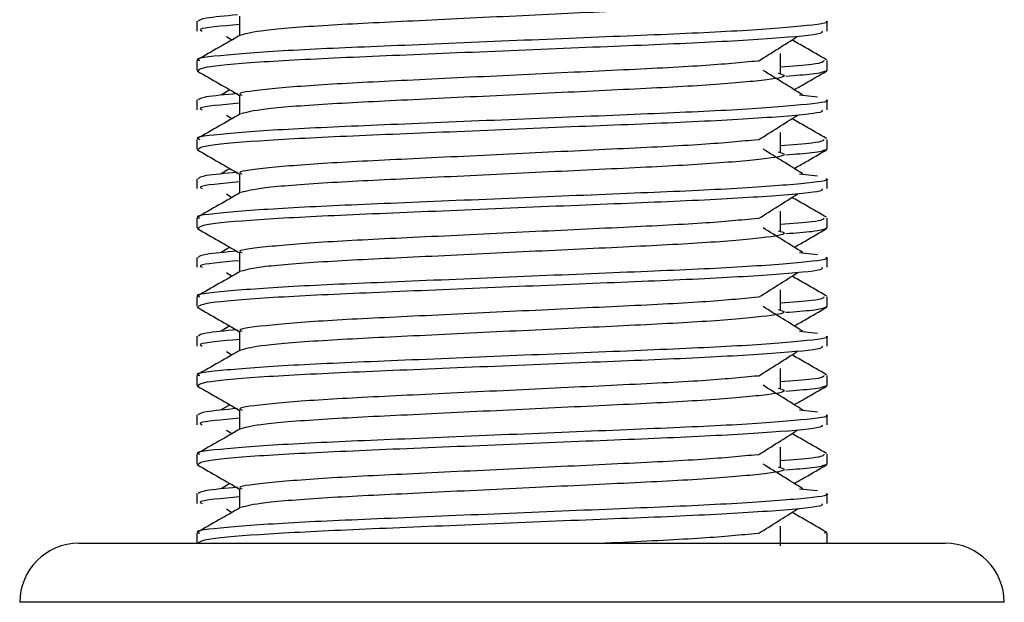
# Model space of a CAD drawing. Header units: millimetres. Extents: x 0 to 420, y 0 to 297.
# Tile 12 of 56: x 103.43 to 106.38, y 167.02 to 168.77. Entities that reach past the tile are written whole.
import ezdxf

# ---------------------------------------------------------------- set-up
doc = ezdxf.new("R2010")
doc.units = ezdxf.units.MM

msp = doc.modelspace()

# ---------------------------------------------------------------- linework, layer by layer
at = {"color": 7, "linetype": 'Continuous', "lineweight": 25}
for p, q in [((103.9624, 168.762), (103.9624, 168.7325)), ((104.0901, 168.7766), (104.0901, 168.719)), ((105.8495, 168.7325), (105.8495, 168.762)), ((104.0506, 168.7164), (104.0673, 168.7058)), ((105.7099, 168.6059), (105.7099, 168.6649)), ((103.9624, 168.6439), (103.9624, 168.6145)), ((105.8495, 168.6145), (105.8495, 168.6439)), ((103.963, 168.6133), (103.9677, 168.6122)), ((105.8454, 168.6145), (105.8489, 168.6133)), ((104.0606, 168.5566), (104.0351, 168.5408)), ((103.9624, 168.5261), (103.9624, 168.4966)), ((104.0901, 168.5407), (104.0901, 168.4831)), ((105.7673, 168.5409), (105.8205, 168.5351)), ((105.8495, 168.4966), (105.8495, 168.5261)), ((104.0506, 168.4805), (104.0673, 168.47)), ((105.7099, 168.37), (105.7099, 168.429)), ((103.9624, 168.408), (103.9624, 168.3787)), ((105.8495, 168.3787), (105.8495, 168.408)), ((103.963, 168.3774), (103.9677, 168.3763)), ((105.8454, 168.3787), (105.8489, 168.3774)), ((104.0606, 168.3207), (104.0351, 168.3049)), ((103.9624, 168.2902), (103.9624, 168.2607)), ((104.0901, 168.3048), (104.0901, 168.2472)), ((105.7673, 168.305), (105.8205, 168.2992)), ((105.8495, 168.2607), (105.8495, 168.2902)), ((104.0506, 168.2446), (104.0673, 168.2341)), ((105.7099, 168.1341), (105.7099, 168.1931)), ((103.9624, 168.1722), (103.9624, 168.1428)), ((105.8495, 168.1428), (105.8495, 168.1722)), ((103.963, 168.1415), (103.9677, 168.1404)), ((105.8454, 168.1428), (105.8489, 168.1415)), ((104.0606, 168.0848), (104.0351, 168.069)), ((103.9624, 168.0543), (103.9624, 168.0248)), ((104.0901, 168.069), (104.0901, 168.0113)), ((105.7673, 168.0691), (105.8205, 168.0634)), ((105.8495, 168.0248), (105.8495, 168.0543)), ((104.0506, 168.0087), (104.0673, 167.9982)), ((105.7099, 167.8983), (105.7099, 167.9572)), ((103.9624, 167.9363), (103.9624, 167.9069)), ((105.8495, 167.9069), (105.8495, 167.9363)), ((103.963, 167.9056), (103.9677, 167.9046)), ((105.8454, 167.9069), (105.8489, 167.9056)), ((104.0606, 167.8489), (104.0351, 167.8331)), ((103.9624, 167.8184), (103.9624, 167.7889)), ((104.0901, 167.8331), (104.0901, 167.7755)), ((105.7673, 167.8332), (105.8205, 167.8275)), ((105.8495, 167.7889), (105.8495, 167.8184)), ((104.0506, 167.7728), (104.0673, 167.7623)), ((105.7099, 167.6624), (105.7099, 167.7213)), ((103.9624, 167.7004), (103.9624, 167.671)), ((105.8495, 167.671), (105.8495, 167.7004)), ((103.963, 167.6697), (103.9677, 167.6687)), ((105.8454, 167.671), (105.8489, 167.6697)), ((104.0606, 167.613), (104.0351, 167.5973)), ((103.9624, 167.5825), (103.9624, 167.553)), ((104.0901, 167.5972), (104.0901, 167.5396)), ((105.7673, 167.5973), (105.8205, 167.5916)), ((105.8495, 167.553), (105.8495, 167.5825)), ((104.0506, 167.5369), (104.0673, 167.5264)), ((105.7099, 167.4265), (105.7099, 167.4855)), ((103.9624, 167.4645), (103.9624, 167.4351)), ((105.8495, 167.4351), (105.8495, 167.4645)), ((103.963, 167.4338), (103.9677, 167.4328)), ((105.8454, 167.4351), (105.8489, 167.4338)), ((104.0606, 167.3771), (104.0351, 167.3614)), ((103.9624, 167.3466), (103.9624, 167.3171)), ((104.0901, 167.3613), (104.0901, 167.3037)), ((105.7673, 167.3614), (105.8205, 167.3557)), ((105.8495, 167.3171), (105.8495, 167.3466)), ((104.0506, 167.301), (104.0673, 167.2905)), ((105.7099, 167.1906), (105.7099, 167.2496)), ((103.9624, 167.2286), (103.9624, 167.198)), ((105.8495, 167.198), (105.8495, 167.2286)), ((103.6086, 167.198), (106.2033, 167.198)), ((106.3803, 167.021), (103.4317, 167.021))]:
    msp.add_line(p, q, dxfattribs=at)
for centre, start, end in [((103.6086, 167.021), 90, 180), ((106.2033, 167.021), 0, 90)]:
    msp.add_arc(centre, 0.1769, start, end, dxfattribs=at)
for points, knots in [([(105.7034, 168.8419), (105.7121, 168.8394), (105.7367, 168.8324), (105.6687, 168.8207), (105.4916, 168.8051), (105.227, 168.7921), (104.9178, 168.7775), (104.6062, 168.7622), (104.3396, 168.7495), (104.1471, 168.7344), (104.1117, 168.7249), (104.0945, 168.7203)], [0, 0, 0, 0, 0.0638066, 0.1803218, 0.300081, 0.415215, 0.5333173, 0.6525337, 0.7671935, 0.8863835, 1, 1, 1, 1]), ([(104.0835, 168.7809), (104.0472, 168.7776), (103.9754, 168.7709), (103.9694, 168.7649), (103.9664, 168.762)], [0, 0, 0, 0, 0.505585, 1, 1, 1, 1]), ([(105.8455, 168.762), (105.8468, 168.7616), (105.8621, 168.7566), (105.784, 168.747), (105.5844, 168.7314), (105.277, 168.7184), (104.9195, 168.7038), (104.5603, 168.6885), (104.2472, 168.6758), (104.0402, 168.6605), (103.9477, 168.6499), (103.9683, 168.6446), (103.9711, 168.6439)], [0, 0, 0, 0, 0.011024, 0.131189, 0.254695, 0.373437, 0.495237, 0.618184, 0.736438, 0.859358, 0.981202, 1, 1, 1, 1]), ([(104.0901, 168.7521), (104.0365, 168.7473), (103.9601, 168.7404), (103.974, 168.7343), (103.9782, 168.7325)], [0, 0, 0, 0, 0.700207, 1, 1, 1, 1]), ([(104.0925, 168.7204), (104.0712, 168.7081), (104.0285, 168.6834), (103.9858, 168.6587), (103.9645, 168.6463)], [0, 0, 0, 0, 0.499935, 1, 1, 1, 1]), ([(105.8337, 168.7325), (105.8356, 168.73), (105.8409, 168.7229), (105.6998, 168.7098), (105.4439, 168.6952), (105.1056, 168.6822), (104.7412, 168.6666), (104.3986, 168.6528), (104.131, 168.6391), (103.9818, 168.6252), (103.9708, 168.6176), (103.9665, 168.6145)], [0, 0, 0, 0, 0.068754, 0.191591, 0.313424, 0.432053, 0.555484, 0.675715, 0.795706, 0.919174, 1, 1, 1, 1]), ([(105.6442, 168.6425), (105.6637, 168.6548), (105.7026, 168.6794), (105.7417, 168.7041), (105.7613, 168.7164)], [0, 0, 0, 0, 0.49999, 1, 1, 1, 1]), ([(105.8474, 168.6463), (105.8261, 168.6587), (105.7918, 168.6785), (105.7575, 168.6984), (105.7446, 168.7058)], [0, 0, 0, 0, 0.622406, 1, 1, 1, 1]), ([(105.6418, 168.6426), (105.5919, 168.6378), (105.4906, 168.628), (105.2257, 168.6152), (104.9179, 168.6006), (104.607, 168.5853), (104.3364, 168.5725), (104.1574, 168.5573), (104.0774, 168.5467), (104.0953, 168.5414), (104.0977, 168.5407)], [0, 0, 0, 0, 0.134031, 0.271937, 0.413399, 0.556196, 0.693534, 0.836299, 0.977812, 1, 1, 1, 1]), ([(105.8408, 168.6439), (105.8391, 168.6403), (105.8361, 168.6342), (105.7457, 168.6273), (105.7099, 168.6246)], [0, 0, 0, 0, 0.604248, 1, 1, 1, 1]), ([(103.9643, 168.6123), (103.9856, 168.6), (104.0276, 168.5757), (104.0695, 168.5514), (104.0901, 168.5395)], [0, 0, 0, 0, 0.508867, 1, 1, 1, 1]), ([(105.7034, 168.606), (105.7121, 168.6035), (105.7367, 168.5965), (105.6687, 168.5848), (105.4916, 168.5692), (105.227, 168.5562), (104.9178, 168.5416), (104.6062, 168.5264), (104.3396, 168.5136), (104.1471, 168.4985), (104.1117, 168.489), (104.0945, 168.4844)], [0, 0, 0, 0, 0.0638066, 0.1803218, 0.300081, 0.415215, 0.5333173, 0.6525337, 0.7671935, 0.8863835, 1, 1, 1, 1]), ([(105.7768, 168.5408), (105.7569, 168.5531), (105.7172, 168.5777), (105.6775, 168.6024), (105.6577, 168.6147)], [0, 0, 0, 0, 0.500011, 1, 1, 1, 1]), ([(105.8442, 168.6122), (105.8379, 168.6093), (105.8273, 168.6043), (105.755, 168.5987), (105.7256, 168.5965)], [0, 0, 0, 0, 0.593794, 1, 1, 1, 1]), ([(105.7513, 168.5566), (105.7621, 168.5628), (105.7942, 168.5814), (105.8263, 168.6), (105.8476, 168.6123)], [0, 0, 0, 0, 0.335187, 1, 1, 1, 1]), ([(104.0835, 168.5451), (104.0472, 168.5417), (103.9754, 168.535), (103.9694, 168.529), (103.9664, 168.5261)], [0, 0, 0, 0, 0.505585, 1, 1, 1, 1]), ([(105.8455, 168.5261), (105.8468, 168.5257), (105.8621, 168.5207), (105.784, 168.5111), (105.5844, 168.4955), (105.277, 168.4825), (104.9195, 168.4679), (104.5603, 168.4526), (104.2472, 168.4399), (104.0402, 168.4247), (103.9477, 168.414), (103.9683, 168.4088), (103.9711, 168.408)], [0, 0, 0, 0, 0.011024, 0.131189, 0.254695, 0.373437, 0.495237, 0.618184, 0.736438, 0.859358, 0.981202, 1, 1, 1, 1]), ([(104.0901, 168.5162), (104.0365, 168.5114), (103.9601, 168.5045), (103.974, 168.4984), (103.9782, 168.4966)], [0, 0, 0, 0, 0.700207, 1, 1, 1, 1]), ([(104.0925, 168.4845), (104.0712, 168.4722), (104.0285, 168.4475), (103.9858, 168.4228), (103.9645, 168.4104)], [0, 0, 0, 0, 0.499935, 1, 1, 1, 1]), ([(105.8337, 168.4966), (105.8356, 168.4941), (105.8409, 168.487), (105.6998, 168.4739), (105.4439, 168.4593), (105.1056, 168.4463), (104.7412, 168.4307), (104.3986, 168.4169), (104.131, 168.4032), (103.9818, 168.3893), (103.9708, 168.3817), (103.9665, 168.3787)], [0, 0, 0, 0, 0.0687542, 0.1915913, 0.313424, 0.4320526, 0.5554842, 0.6757146, 0.7957061, 0.9191739, 1, 1, 1, 1]), ([(105.6442, 168.4066), (105.6637, 168.4189), (105.7026, 168.4436), (105.7417, 168.4682), (105.7613, 168.4805)], [0, 0, 0, 0, 0.49999, 1, 1, 1, 1]), ([(105.8474, 168.4104), (105.8261, 168.4228), (105.7918, 168.4426), (105.7575, 168.4625), (105.7446, 168.47)], [0, 0, 0, 0, 0.622406, 1, 1, 1, 1]), ([(105.6418, 168.4067), (105.5919, 168.4019), (105.4906, 168.3921), (105.2257, 168.3793), (104.9179, 168.3647), (104.607, 168.3494), (104.3364, 168.3367), (104.1574, 168.3215), (104.0774, 168.3108), (104.0953, 168.3055), (104.0977, 168.3048)], [0, 0, 0, 0, 0.134031, 0.271937, 0.413399, 0.556196, 0.693534, 0.836299, 0.977812, 1, 1, 1, 1]), ([(105.8408, 168.408), (105.8391, 168.4044), (105.8361, 168.3983), (105.7457, 168.3915), (105.7099, 168.3887)], [0, 0, 0, 0, 0.604248, 1, 1, 1, 1]), ([(103.9643, 168.3764), (103.9856, 168.3641), (104.0276, 168.3398), (104.0695, 168.3155), (104.0901, 168.3036)], [0, 0, 0, 0, 0.508867, 1, 1, 1, 1]), ([(105.7034, 168.3702), (105.7121, 168.3677), (105.7367, 168.3606), (105.6687, 168.3489), (105.4916, 168.3333), (105.227, 168.3203), (104.9178, 168.3057), (104.6062, 168.2905), (104.3396, 168.2777), (104.1471, 168.2626), (104.1117, 168.2532), (104.0945, 168.2486)], [0, 0, 0, 0, 0.063807, 0.180322, 0.300081, 0.415215, 0.533317, 0.652534, 0.767193, 0.886384, 1, 1, 1, 1]), ([(105.7768, 168.3049), (105.7569, 168.3172), (105.7172, 168.3419), (105.6775, 168.3665), (105.6577, 168.3788)], [0, 0, 0, 0, 0.500011, 1, 1, 1, 1]), ([(105.8442, 168.3763), (105.8379, 168.3734), (105.8273, 168.3684), (105.755, 168.3629), (105.7256, 168.3606)], [0, 0, 0, 0, 0.593794, 1, 1, 1, 1]), ([(105.7513, 168.3207), (105.7621, 168.3269), (105.7942, 168.3455), (105.8263, 168.3641), (105.8476, 168.3764)], [0, 0, 0, 0, 0.335187, 1, 1, 1, 1]), ([(104.0835, 168.3092), (104.0472, 168.3058), (103.9754, 168.2991), (103.9694, 168.2932), (103.9664, 168.2902)], [0, 0, 0, 0, 0.505585, 1, 1, 1, 1]), ([(105.8455, 168.2902), (105.8468, 168.2898), (105.8621, 168.2848), (105.784, 168.2752), (105.5844, 168.2596), (105.277, 168.2466), (104.9195, 168.232), (104.5603, 168.2168), (104.2472, 168.204), (104.0402, 168.1888), (103.9477, 168.1781), (103.9683, 168.1729), (103.9711, 168.1722)], [0, 0, 0, 0, 0.011024, 0.131189, 0.254695, 0.373437, 0.495237, 0.618184, 0.736438, 0.859358, 0.981202, 1, 1, 1, 1]), ([(104.0901, 168.2803), (104.0365, 168.2755), (103.9601, 168.2686), (103.974, 168.2625), (103.9782, 168.2607)], [0, 0, 0, 0, 0.700207, 1, 1, 1, 1]), ([(104.0925, 168.2486), (104.0712, 168.2363), (104.0285, 168.2116), (103.9858, 168.1869), (103.9645, 168.1745)], [0, 0, 0, 0, 0.499935, 1, 1, 1, 1]), ([(105.8337, 168.2607), (105.8356, 168.2582), (105.8409, 168.2511), (105.6998, 168.238), (105.4439, 168.2234), (105.1056, 168.2104), (104.7412, 168.1948), (104.3986, 168.181), (104.131, 168.1673), (103.9818, 168.1534), (103.9708, 168.1458), (103.9665, 168.1428)], [0, 0, 0, 0, 0.0687542, 0.1915913, 0.313424, 0.4320526, 0.5554842, 0.6757146, 0.7957061, 0.9191739, 1, 1, 1, 1]), ([(105.6442, 168.1707), (105.6637, 168.183), (105.7026, 168.2077), (105.7417, 168.2323), (105.7613, 168.2446)], [0, 0, 0, 0, 0.49999, 1, 1, 1, 1]), ([(105.8474, 168.1745), (105.8261, 168.1869), (105.7918, 168.2067), (105.7575, 168.2266), (105.7446, 168.2341)], [0, 0, 0, 0, 0.622406, 1, 1, 1, 1]), ([(105.6418, 168.1708), (105.5919, 168.166), (105.4906, 168.1562), (105.2257, 168.1434), (104.9179, 168.1288), (104.607, 168.1136), (104.3364, 168.1008), (104.1574, 168.0856), (104.0774, 168.0749), (104.0953, 168.0696), (104.0977, 168.0689)], [0, 0, 0, 0, 0.134031, 0.271937, 0.413399, 0.556196, 0.693534, 0.836299, 0.977812, 1, 1, 1, 1]), ([(105.8408, 168.1722), (105.8391, 168.1685), (105.8361, 168.1624), (105.7457, 168.1556), (105.7099, 168.1528)], [0, 0, 0, 0, 0.604248, 1, 1, 1, 1]), ([(103.9643, 168.1405), (103.9856, 168.1282), (104.0276, 168.1039), (104.0695, 168.0797), (104.0901, 168.0677)], [0, 0, 0, 0, 0.508867, 1, 1, 1, 1]), ([(105.7034, 168.1343), (105.7121, 168.1318), (105.7367, 168.1247), (105.6687, 168.113), (105.4916, 168.0974), (105.227, 168.0844), (104.9178, 168.0698), (104.6062, 168.0546), (104.3396, 168.0418), (104.1471, 168.0267), (104.1117, 168.0173), (104.0945, 168.0127)], [0, 0, 0, 0, 0.063807, 0.180322, 0.300081, 0.415215, 0.533317, 0.652534, 0.767193, 0.886384, 1, 1, 1, 1]), ([(105.7768, 168.069), (105.7569, 168.0813), (105.7172, 168.106), (105.6775, 168.1306), (105.6577, 168.1429)], [0, 0, 0, 0, 0.5000108, 1, 1, 1, 1]), ([(105.8442, 168.1404), (105.8379, 168.1375), (105.8273, 168.1325), (105.755, 168.127), (105.7256, 168.1247)], [0, 0, 0, 0, 0.593794, 1, 1, 1, 1]), ([(105.7513, 168.0848), (105.7621, 168.091), (105.7942, 168.1096), (105.8263, 168.1282), (105.8476, 168.1405)], [0, 0, 0, 0, 0.335187, 1, 1, 1, 1]), ([(104.0835, 168.0733), (104.0472, 168.0699), (103.9754, 168.0633), (103.9694, 168.0573), (103.9664, 168.0543)], [0, 0, 0, 0, 0.505585, 1, 1, 1, 1]), ([(105.8455, 168.0543), (105.8468, 168.0539), (105.8621, 168.0489), (105.784, 168.0393), (105.5844, 168.0237), (105.277, 168.0107), (104.9195, 167.9961), (104.5603, 167.9809), (104.2472, 167.9681), (104.0402, 167.9529), (103.9477, 167.9423), (103.9683, 167.937), (103.9711, 167.9363)], [0, 0, 0, 0, 0.011024, 0.131189, 0.254695, 0.373437, 0.495237, 0.618184, 0.736438, 0.859358, 0.981202, 1, 1, 1, 1]), ([(104.0901, 168.0444), (104.0365, 168.0396), (103.9601, 168.0327), (103.974, 168.0266), (103.9782, 168.0248)], [0, 0, 0, 0, 0.700207, 1, 1, 1, 1]), ([(104.0925, 168.0127), (104.0712, 168.0004), (104.0285, 167.9757), (103.9858, 167.951), (103.9645, 167.9387)], [0, 0, 0, 0, 0.499935, 1, 1, 1, 1]), ([(105.8337, 168.0248), (105.8356, 168.0223), (105.8409, 168.0152), (105.6998, 168.0021), (105.4439, 167.9875), (105.1056, 167.9745), (104.7412, 167.9589), (104.3986, 167.9451), (104.131, 167.9314), (103.9818, 167.9175), (103.9708, 167.9099), (103.9665, 167.9069)], [0, 0, 0, 0, 0.0687542, 0.1915913, 0.313424, 0.4320526, 0.5554842, 0.6757146, 0.7957061, 0.9191739, 1, 1, 1, 1]), ([(105.6442, 167.9348), (105.6637, 167.9471), (105.7026, 167.9718), (105.7417, 167.9964), (105.7613, 168.0087)], [0, 0, 0, 0, 0.49999, 1, 1, 1, 1]), ([(105.8474, 167.9387), (105.8261, 167.951), (105.7918, 167.9708), (105.7575, 167.9907), (105.7446, 167.9982)], [0, 0, 0, 0, 0.622406, 1, 1, 1, 1]), ([(105.6418, 167.9349), (105.5919, 167.9301), (105.4906, 167.9203), (105.2257, 167.9075), (104.9179, 167.8929), (104.607, 167.8777), (104.3364, 167.8649), (104.1574, 167.8497), (104.0774, 167.839), (104.0953, 167.8338), (104.0977, 167.833)], [0, 0, 0, 0, 0.134031, 0.271937, 0.413399, 0.556196, 0.693534, 0.836299, 0.977812, 1, 1, 1, 1]), ([(105.8408, 167.9363), (105.8391, 167.9326), (105.8361, 167.9265), (105.7457, 167.9197), (105.7099, 167.917)], [0, 0, 0, 0, 0.604248, 1, 1, 1, 1]), ([(103.9643, 167.9046), (103.9856, 167.8923), (104.0276, 167.868), (104.0695, 167.8438), (104.0901, 167.8318)], [0, 0, 0, 0, 0.508867, 1, 1, 1, 1]), ([(105.7034, 167.8984), (105.7121, 167.8959), (105.7367, 167.8888), (105.6687, 167.8771), (105.4916, 167.8616), (105.227, 167.8485), (104.9178, 167.8339), (104.6062, 167.8187), (104.3396, 167.8059), (104.1471, 167.7908), (104.1117, 167.7814), (104.0945, 167.7768)], [0, 0, 0, 0, 0.0638066, 0.1803218, 0.300081, 0.415215, 0.5333173, 0.6525337, 0.7671935, 0.8863835, 1, 1, 1, 1]), ([(105.7768, 167.8331), (105.7569, 167.8455), (105.7172, 167.8701), (105.6775, 167.8947), (105.6577, 167.907)], [0, 0, 0, 0, 0.500011, 1, 1, 1, 1]), ([(105.8442, 167.9046), (105.8379, 167.9016), (105.8273, 167.8966), (105.755, 167.8911), (105.7256, 167.8888)], [0, 0, 0, 0, 0.593794, 1, 1, 1, 1]), ([(105.7513, 167.8489), (105.7621, 167.8551), (105.7942, 167.8737), (105.8263, 167.8923), (105.8476, 167.9046)], [0, 0, 0, 0, 0.3351873, 1, 1, 1, 1]), ([(104.0835, 167.8374), (104.0472, 167.834), (103.9754, 167.8274), (103.9694, 167.8214), (103.9664, 167.8184)], [0, 0, 0, 0, 0.505585, 1, 1, 1, 1]), ([(105.8455, 167.8184), (105.8468, 167.818), (105.8621, 167.813), (105.784, 167.8034), (105.5844, 167.7878), (105.277, 167.7748), (104.9195, 167.7602), (104.5603, 167.745), (104.2472, 167.7322), (104.0402, 167.717), (103.9477, 167.7064), (103.9683, 167.7011), (103.9711, 167.7004)], [0, 0, 0, 0, 0.011024, 0.131189, 0.254695, 0.373437, 0.495237, 0.618184, 0.736438, 0.859358, 0.981202, 1, 1, 1, 1]), ([(104.0901, 167.8085), (104.0365, 167.8037), (103.9601, 167.7968), (103.974, 167.7908), (103.9782, 167.7889)], [0, 0, 0, 0, 0.700207, 1, 1, 1, 1]), ([(104.0925, 167.7769), (104.0712, 167.7645), (104.0285, 167.7398), (103.9858, 167.7151), (103.9645, 167.7028)], [0, 0, 0, 0, 0.499935, 1, 1, 1, 1]), ([(105.8337, 167.7889), (105.8356, 167.7864), (105.8409, 167.7794), (105.6998, 167.7663), (105.4439, 167.7516), (105.1056, 167.7386), (104.7412, 167.723), (104.3986, 167.7092), (104.131, 167.6955), (103.9818, 167.6816), (103.9708, 167.674), (103.9665, 167.671)], [0, 0, 0, 0, 0.068754, 0.191591, 0.313424, 0.432053, 0.555484, 0.675715, 0.795706, 0.919174, 1, 1, 1, 1]), ([(105.6442, 167.6989), (105.6637, 167.7113), (105.7026, 167.7359), (105.7417, 167.7605), (105.7613, 167.7728)], [0, 0, 0, 0, 0.49999, 1, 1, 1, 1]), ([(105.8474, 167.7028), (105.8261, 167.7151), (105.7918, 167.735), (105.7575, 167.7548), (105.7446, 167.7623)], [0, 0, 0, 0, 0.622406, 1, 1, 1, 1]), ([(105.6418, 167.699), (105.5919, 167.6942), (105.4906, 167.6844), (105.2257, 167.6716), (104.9179, 167.657), (104.607, 167.6418), (104.3364, 167.629), (104.1574, 167.6138), (104.0774, 167.6032), (104.0953, 167.5979), (104.0977, 167.5971)], [0, 0, 0, 0, 0.134031, 0.271937, 0.413399, 0.556196, 0.693534, 0.836299, 0.977812, 1, 1, 1, 1]), ([(105.8408, 167.7004), (105.8391, 167.6967), (105.8361, 167.6906), (105.7457, 167.6838), (105.7099, 167.6811)], [0, 0, 0, 0, 0.604248, 1, 1, 1, 1]), ([(103.9643, 167.6687), (103.9856, 167.6564), (104.0276, 167.6321), (104.0695, 167.6079), (104.0901, 167.596)], [0, 0, 0, 0, 0.508867, 1, 1, 1, 1]), ([(105.7034, 167.6625), (105.7121, 167.66), (105.7367, 167.6529), (105.6687, 167.6412), (105.4916, 167.6257), (105.227, 167.6126), (104.9178, 167.598), (104.6062, 167.5828), (104.3396, 167.57), (104.1471, 167.5549), (104.1117, 167.5455), (104.0945, 167.5409)], [0, 0, 0, 0, 0.0638066, 0.1803218, 0.300081, 0.415215, 0.5333173, 0.6525337, 0.7671935, 0.8863835, 1, 1, 1, 1]), ([(105.7768, 167.5973), (105.7569, 167.6096), (105.7172, 167.6342), (105.6775, 167.6588), (105.6577, 167.6711)], [0, 0, 0, 0, 0.500011, 1, 1, 1, 1]), ([(105.8442, 167.6687), (105.8379, 167.6657), (105.8273, 167.6607), (105.755, 167.6552), (105.7256, 167.6529)], [0, 0, 0, 0, 0.593794, 1, 1, 1, 1]), ([(105.7513, 167.613), (105.7621, 167.6193), (105.7942, 167.6378), (105.8263, 167.6564), (105.8476, 167.6687)], [0, 0, 0, 0, 0.335187, 1, 1, 1, 1]), ([(104.0835, 167.6015), (104.0472, 167.5981), (103.9754, 167.5915), (103.9694, 167.5855), (103.9664, 167.5825)], [0, 0, 0, 0, 0.505585, 1, 1, 1, 1]), ([(105.8455, 167.5825), (105.8468, 167.5821), (105.8621, 167.5771), (105.784, 167.5675), (105.5844, 167.552), (105.277, 167.5389), (104.9195, 167.5243), (104.5603, 167.5091), (104.2472, 167.4963), (104.0402, 167.4811), (103.9477, 167.4705), (103.9683, 167.4652), (103.9711, 167.4645)], [0, 0, 0, 0, 0.011024, 0.131189, 0.254695, 0.373437, 0.495237, 0.618184, 0.736438, 0.859358, 0.981202, 1, 1, 1, 1]), ([(104.0901, 167.5726), (104.0365, 167.5678), (103.9601, 167.5609), (103.974, 167.5549), (103.9782, 167.553)], [0, 0, 0, 0, 0.700207, 1, 1, 1, 1]), ([(104.0925, 167.541), (104.0712, 167.5286), (104.0285, 167.5039), (103.9858, 167.4792), (103.9645, 167.4669)], [0, 0, 0, 0, 0.499935, 1, 1, 1, 1]), ([(105.8337, 167.553), (105.8356, 167.5505), (105.8409, 167.5435), (105.6998, 167.5304), (105.4439, 167.5157), (105.1056, 167.5027), (104.7412, 167.4872), (104.3986, 167.4733), (104.131, 167.4596), (103.9818, 167.4457), (103.9708, 167.4381), (103.9665, 167.4351)], [0, 0, 0, 0, 0.0687542, 0.1915913, 0.313424, 0.4320526, 0.5554842, 0.6757146, 0.7957061, 0.9191739, 1, 1, 1, 1]), ([(105.6442, 167.4631), (105.6637, 167.4754), (105.7026, 167.5), (105.7417, 167.5246), (105.7613, 167.5369)], [0, 0, 0, 0, 0.49999, 1, 1, 1, 1]), ([(105.8474, 167.4669), (105.8261, 167.4792), (105.7918, 167.4991), (105.7575, 167.5189), (105.7446, 167.5264)], [0, 0, 0, 0, 0.622406, 1, 1, 1, 1]), ([(105.6418, 167.4631), (105.5919, 167.4583), (105.4906, 167.4485), (105.2257, 167.4357), (104.9179, 167.4211), (104.607, 167.4059), (104.3364, 167.3931), (104.1574, 167.3779), (104.0774, 167.3673), (104.0953, 167.362), (104.0977, 167.3613)], [0, 0, 0, 0, 0.134031, 0.271937, 0.413399, 0.556196, 0.693534, 0.836299, 0.977812, 1, 1, 1, 1]), ([(105.8408, 167.4645), (105.8391, 167.4608), (105.8361, 167.4548), (105.7457, 167.4479), (105.7099, 167.4452)], [0, 0, 0, 0, 0.604248, 1, 1, 1, 1]), ([(103.9643, 167.4329), (103.9856, 167.4205), (104.0276, 167.3963), (104.0695, 167.372), (104.0901, 167.3601)], [0, 0, 0, 0, 0.508867, 1, 1, 1, 1]), ([(105.7034, 167.4266), (105.7121, 167.4241), (105.7367, 167.417), (105.6687, 167.4054), (105.4916, 167.3898), (105.227, 167.3768), (104.9178, 167.3621), (104.6062, 167.3469), (104.3396, 167.3342), (104.1471, 167.319), (104.1117, 167.3096), (104.0945, 167.305)], [0, 0, 0, 0, 0.063807, 0.180322, 0.300081, 0.415215, 0.533317, 0.652534, 0.767193, 0.886384, 1, 1, 1, 1]), ([(105.7768, 167.3614), (105.7569, 167.3737), (105.7172, 167.3983), (105.6775, 167.4229), (105.6577, 167.4352)], [0, 0, 0, 0, 0.500011, 1, 1, 1, 1]), ([(105.8442, 167.4328), (105.8379, 167.4298), (105.8273, 167.4249), (105.755, 167.4193), (105.7256, 167.417)], [0, 0, 0, 0, 0.593794, 1, 1, 1, 1]), ([(105.7513, 167.3771), (105.7621, 167.3834), (105.7942, 167.4019), (105.8263, 167.4205), (105.8476, 167.4329)], [0, 0, 0, 0, 0.335187, 1, 1, 1, 1]), ([(104.0835, 167.3656), (104.0472, 167.3622), (103.9754, 167.3556), (103.9694, 167.3496), (103.9664, 167.3466)], [0, 0, 0, 0, 0.505585, 1, 1, 1, 1]), ([(105.8455, 167.3466), (105.8468, 167.3462), (105.8621, 167.3412), (105.784, 167.3316), (105.5844, 167.3161), (105.277, 167.303), (104.9195, 167.2884), (104.5603, 167.2732), (104.2472, 167.2604), (104.0402, 167.2452), (103.9477, 167.2346), (103.9683, 167.2293), (103.9711, 167.2286)], [0, 0, 0, 0, 0.011024, 0.131189, 0.254695, 0.373437, 0.495237, 0.618184, 0.736438, 0.859358, 0.981202, 1, 1, 1, 1]), ([(104.0901, 167.3367), (104.0365, 167.3319), (103.9601, 167.3251), (103.974, 167.319), (103.9782, 167.3171)], [0, 0, 0, 0, 0.700207, 1, 1, 1, 1]), ([(104.0925, 167.3051), (104.0712, 167.2927), (104.0285, 167.268), (103.9858, 167.2433), (103.9645, 167.231)], [0, 0, 0, 0, 0.499935, 1, 1, 1, 1]), ([(105.8337, 167.3171), (105.8356, 167.3146), (105.8409, 167.3076), (105.6998, 167.2945), (105.4439, 167.2798), (105.1056, 167.2668), (104.7412, 167.2513), (104.3986, 167.2375), (104.131, 167.2238), (103.9818, 167.2098), (103.9708, 167.2022), (103.9665, 167.1992)], [0, 0, 0, 0, 0.0687542, 0.1915913, 0.313424, 0.4320526, 0.5554842, 0.6757146, 0.7957061, 0.9191739, 1, 1, 1, 1]), ([(105.6442, 167.2272), (105.6637, 167.2395), (105.7026, 167.2641), (105.7417, 167.2887), (105.7613, 167.301)], [0, 0, 0, 0, 0.49999, 1, 1, 1, 1]), ([(105.8474, 167.231), (105.8261, 167.2433), (105.7918, 167.2632), (105.7575, 167.283), (105.7446, 167.2905)], [0, 0, 0, 0, 0.622406, 1, 1, 1, 1]), ([(105.6418, 167.2273), (105.5914, 167.2224), (105.4892, 167.2126), (105.3092, 167.2039), (105.1979, 167.1985), (105.1857, 167.198)], [0, 0, 0, 0, 0.464052, 0.941523, 1, 1, 1, 1]), ([(105.8461, 167.231), (105.8467, 167.2309), (105.8523, 167.2301), (105.8462, 167.2293), (105.8408, 167.2286)], [0, 0, 0, 0, 0.113596, 1, 1, 1, 1])]:
    msp.add_open_spline(points, degree=3, knots=knots, dxfattribs=at)

doc.saveas('drawing.dxf')
